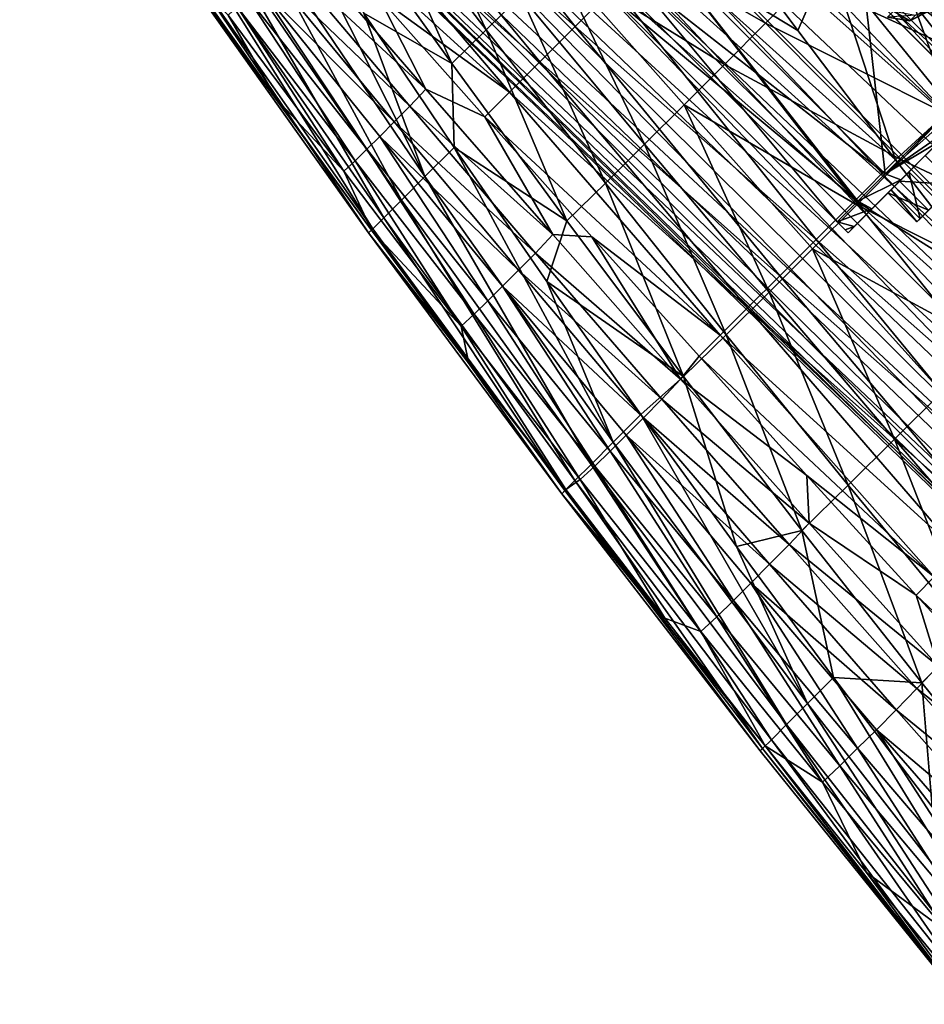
# Model space of a CAD drawing. Header units: metres. Extents: x -42 to 201, y -88 to 88.
# Tile 7 of 256: x 48 to 70, y -82 to -58. Entities that reach past the tile are written whole.
import ezdxf

# ---------------------------------------------------------------- set-up
doc = ezdxf.new("R2010")
doc.units = ezdxf.units.M
doc.layers.add('solid_500770_01', color=7, linetype='CONTINUOUS')
doc.layers.add('solid_500770_02', color=7, linetype='CONTINUOUS')

msp = doc.modelspace()

# ---------------------------------------------------------------- linework, layer by layer
at = {"layer": 'solid_500770_01'}
for points in [[(69.633049, -62.004036, -5.582115), (79.565849, -52.071239, -7.056678), (80.504128, -51.132957, -5.581933)], [(69.633186, -62.003899, 5.582382), (75.068542, -56.568542, 4.999864), (80.50386, -51.133224, 5.582455)], [(70.571472, -61.065617, 7.056966), (69.633186, -62.003899, 5.582382), (80.50386, -51.133224, 5.582455)]]:
    msp.add_3dface(points, dxfattribs=at)
at = {"layer": 'solid_500770_02'}
for points in [[(90.626221, -59.161427, 8.25448), (63.88448, -32.387856, 9.189993), (65.027374, -31.244963, 7.220528)], [(91.200844, -58.586796, -7.250942), (65.027374, -31.244963, -7.220529), (63.88448, -32.387856, -9.189993)], [(91.200821, -58.586823, 7.250995), (90.626221, -59.161427, 8.25448), (65.027374, -31.244963, 7.220528)], [(91.698105, -58.089539, 6.168066), (91.200821, -58.586823, 7.250995), (65.027374, -31.244963, 7.220528)], [(91.200844, -58.586796, -7.250942), (91.698128, -58.08952, -6.168015), (65.027374, -31.244963, -7.220529)], [(89.271019, -60.516621, 9.980132), (62.491863, -33.780476, 10.80629), (63.88448, -32.387856, 9.189993)], [(89.980637, -59.807011, -9.167478), (63.88448, -32.387856, -9.189993), (62.491863, -33.780476, -10.80629)], [(89.980591, -59.807049, 9.167527), (89.271019, -60.516621, 9.980132), (63.88448, -32.387856, 9.189993)], [(90.626221, -59.161427, 8.25448), (89.980591, -59.807049, 9.167527), (63.88448, -32.387856, 9.189993)], [(90.626251, -59.161392, -8.254428), (91.200844, -58.586796, -7.250942), (63.88448, -32.387856, -9.189993)], [(89.980637, -59.807011, -9.167478), (90.626251, -59.161392, -8.254428), (63.88448, -32.387856, -9.189993)], [(87.691742, -62.095905, 11.269603), (60.903034, -35.369305, 12.007307), (62.491863, -33.780476, 10.80629)], [(88.505325, -61.282322, -10.683352), (62.491863, -33.780476, -10.80629), (60.903034, -35.369305, -12.007306)], [(88.505272, -61.282372, 10.683393), (87.691742, -62.095905, 11.269603), (62.491863, -33.780476, 10.80629)], [(89.271019, -60.516621, 9.980132), (88.505272, -61.282372, 10.683393), (62.491863, -33.780476, 10.80629)], [(89.271065, -60.516579, -9.980086), (89.980637, -59.807011, -9.167478), (62.491863, -33.780476, -10.80629)], [(88.505325, -61.282322, -10.683352), (89.271065, -60.516579, -9.980086), (62.491863, -33.780476, -10.80629)], [(85.957397, -63.83025, 12.066536), (59.179054, -37.093285, 12.746891), (60.903034, -35.369305, 12.007307)], [(86.839394, -62.948254, -11.732314), (60.903034, -35.369305, -12.007306), (59.179054, -37.093285, -12.74689)], [(86.839333, -62.948311, 11.732341), (85.957397, -63.83025, 12.066536), (60.903034, -35.369305, 12.007307)], [(87.691742, -62.095905, 11.269603), (86.839333, -62.948311, 11.732341), (60.903034, -35.369305, 12.007307)], [(87.691795, -62.095848, -11.269568), (88.505325, -61.282322, -10.683352), (60.903034, -35.369305, -12.007306)], [(86.839394, -62.948254, -11.732314), (87.691795, -62.095848, -11.269568), (60.903034, -35.369305, -12.007306)], [(85.055588, -64.732056, 12.268527), (57.386169, -38.886169, 12.996618), (59.179054, -37.093285, 12.746891)], [(85.055649, -64.731995, -12.268517), (59.179054, -37.093285, -12.74689), (57.386169, -38.886169, -12.996618)], [(85.957397, -63.83025, 12.066536), (85.055588, -64.732056, 12.268527), (59.179054, -37.093285, 12.746891)], [(85.957458, -63.830189, -12.066518), (86.839394, -62.948254, -11.732314), (59.179054, -37.093285, -12.74689)], [(85.055649, -64.731995, -12.268517), (85.957458, -63.830189, -12.066518), (59.179054, -37.093285, -12.74689)], [(83.231995, -66.555649, 12.268517), (55.593285, -40.679054, 12.74689), (57.386169, -38.886169, 12.996618)], [(83.232056, -66.555588, -12.268527), (57.386169, -38.886169, -12.996618), (55.593285, -40.679054, -12.746891)], [(84.143791, -65.643852, 12.336101), (83.231995, -66.555649, 12.268517), (57.386169, -38.886169, 12.996618)], [(85.055588, -64.732056, 12.268527), (84.143791, -65.643852, 12.336101), (57.386169, -38.886169, 12.996618)], [(84.143852, -65.643791, -12.336101), (85.055649, -64.731995, -12.268517), (57.386169, -38.886169, -12.996618)], [(83.232056, -66.555588, -12.268527), (84.143852, -65.643791, -12.336101), (57.386169, -38.886169, -12.996618)], [(81.44825, -68.339394, 11.732314), (53.869305, -42.403034, 12.007306), (55.593285, -40.679054, 12.74689)], [(82.330246, -67.457397, -12.066536), (55.593285, -40.679054, -12.746891), (53.869305, -42.403034, -12.007307)], [(82.330185, -67.457458, 12.066518), (81.44825, -68.339394, 11.732314), (55.593285, -40.679054, 12.74689)], [(83.231995, -66.555649, 12.268517), (82.330185, -67.457458, 12.066518), (55.593285, -40.679054, 12.74689)], [(82.330246, -67.457397, -12.066536), (83.232056, -66.555588, -12.268527), (55.593285, -40.679054, -12.746891)], [(79.782318, -70.005325, 10.683352), (52.280476, -43.991863, 10.80629), (53.869305, -42.403034, 12.007306)], [(80.595901, -69.191742, -11.269603), (53.869305, -42.403034, -12.007307), (52.280476, -43.991863, -10.80629)], [(80.595848, -69.191795, 11.269568), (79.782318, -70.005325, 10.683352), (53.869305, -42.403034, 12.007306)], [(81.44825, -68.339394, 11.732314), (80.595848, -69.191795, 11.269568), (53.869305, -42.403034, 12.007306)], [(81.448311, -68.339333, -11.732341), (82.330246, -67.457397, -12.066536), (53.869305, -42.403034, -12.007307)], [(80.595901, -69.191742, -11.269603), (81.448311, -68.339333, -11.732341), (53.869305, -42.403034, -12.007307)], [(78.307007, -71.480637, 9.167478), (50.887856, -45.38448, 9.189993), (52.280476, -43.991863, 10.80629)], [(79.016624, -70.771019, -9.980132), (52.280476, -43.991863, -10.80629), (50.887856, -45.38448, -9.189993)], [(79.016579, -70.771065, 9.980086), (78.307007, -71.480637, 9.167478), (52.280476, -43.991863, 10.80629)], [(79.782318, -70.005325, 10.683352), (79.016579, -70.771065, 9.980086), (52.280476, -43.991863, 10.80629)], [(79.782372, -70.005272, -10.683393), (80.595901, -69.191742, -11.269603), (52.280476, -43.991863, -10.80629)], [(79.016624, -70.771019, -9.980132), (79.782372, -70.005272, -10.683393), (52.280476, -43.991863, -10.80629)], [(77.661423, -72.126221, -8.25448), (50.887856, -45.38448, -9.189993), (49.744961, -46.527374, -7.220528)], [(77.086792, -72.700844, 7.250942), (49.744965, -46.527374, 7.220529), (50.887856, -45.38448, 9.189993)], [(77.661392, -72.126251, 8.254428), (77.086792, -72.700844, 7.250942), (50.887856, -45.38448, 9.189993)], [(78.307007, -71.480637, 9.167478), (77.661392, -72.126251, 8.254428), (50.887856, -45.38448, 9.189993)], [(78.307053, -71.480591, -9.167527), (79.016624, -70.771019, -9.980132), (50.887856, -45.38448, -9.189993)], [(77.661423, -72.126221, -8.25448), (78.307053, -71.480591, -9.167527), (50.887856, -45.38448, -9.189993)], [(76.175011, -73.612633, 5.017511), (48.895718, -47.376621, 4.973585), (49.744965, -46.527374, 7.220529)], [(76.589539, -73.198105, -6.168066), (49.744961, -46.527374, -7.220528), (48.895718, -47.376621, -4.973584)], [(77.086823, -72.700821, -7.250995), (77.661423, -72.126221, -8.25448), (49.744961, -46.527374, -7.220528)], [(76.589539, -73.198105, -6.168066), (77.086823, -72.700821, -7.250995), (49.744961, -46.527374, -7.220528)], [(76.589516, -73.198128, 6.168015), (76.175011, -73.612633, 5.017511), (49.744965, -46.527374, 7.220529)], [(77.086792, -72.700844, 7.250942), (76.589516, -73.198128, 6.168015), (49.744965, -46.527374, 7.220529)], [(75.611496, -74.176147, 2.564799), (48.372753, -47.899582, 2.535511), (48.895718, -47.376621, 4.973585)], [(75.847816, -73.939827, -3.812076), (48.895718, -47.376621, -4.973584), (48.372753, -47.899582, -2.53551)], [(75.847809, -73.939835, 3.812037), (75.611496, -74.176147, 2.564799), (48.895718, -47.376621, 4.973585)], [(76.175011, -73.612633, 5.017511), (75.847809, -73.939835, 3.812037), (48.895718, -47.376621, 4.973585)], [(76.175026, -73.612617, -5.017558), (76.589539, -73.198105, -6.168066), (48.895718, -47.376621, -4.973584)], [(75.847816, -73.939827, -3.812076), (76.175026, -73.612617, -5.017558), (48.895718, -47.376621, -4.973584)], [(75.420883, -74.36676), (48.196171, -48.076164), (48.372753, -47.899582, 2.535511)], [(75.468666, -74.318977, -1.289478), (48.372753, -47.899582, -2.53551), (48.196171, -48.076164)], [(75.468666, -74.318977, 1.289462), (75.420883, -74.36676), (48.372753, -47.899582, 2.535511)], [(75.611496, -74.176147, 2.564799), (75.468666, -74.318977, 1.289462), (48.372753, -47.899582, 2.535511)], [(75.611496, -74.176147, -2.564827), (75.847816, -73.939827, -3.812076), (48.372753, -47.899582, -2.53551)], [(75.468666, -74.318977, -1.289478), (75.611496, -74.176147, -2.564827), (48.372753, -47.899582, -2.53551)], [(75.468666, -74.318977, -1.289478), (48.196171, -48.076164), (75.420883, -74.36676)], [(69.633049, -62.004036, -5.582115), (80.504128, -51.132957, -5.581933), (75.068542, -56.568542, -4.999864)], [(69.25589, -61.850475, 6.44031), (68.140427, -51.980869, 10.014174), (63.763355, -56.357941, 6.44031)], [(72.733238, -58.29163, -18.960527), (67.022369, -52.958385, -17.647392), (68.119408, -51.861919, -17.996647)], [(73.733841, -57.291836, -19.303932), (72.733238, -58.29163, -18.960527), (68.119408, -51.861919, -17.996647)], [(69.25589, -61.850475, 6.44031), (73.632957, -57.473404, 10.014174), (68.140427, -51.980869, 10.014174)], [(61.71249, -58.269039, 14.653859), (56.831684, -52.159641, 13.458113), (55.891476, -53.099735, 12.345732)], [(61.71249, -58.269039, 14.653859), (62.667915, -57.313423, 15.491697), (56.831684, -52.159641, 13.458113)], [(69.633049, -62.004036, -5.582115), (70.571342, -61.065739, -7.05681), (79.565849, -52.071239, -7.056678)], [(71.807014, -59.216331, -18.387894), (68.898567, -56.597843, -17.748362), (67.022369, -52.958385, -17.647392)], [(72.733238, -58.29163, -18.960527), (71.807014, -59.216331, -18.387894), (67.022369, -52.958385, -17.647392)], [(60.853642, -59.127697, 13.627561), (55.891476, -53.099735, 12.345732), (55.064514, -53.926357, 11.05709)], [(60.853642, -59.127697, 13.627561), (61.71249, -58.269039, 14.653859), (55.891476, -53.099735, 12.345732)], [(72.990196, -58.646885, 4.044848), (68.747559, -54.404247, 4.044848), (69.733711, -53.418091, 4.755386)], [(72.990196, -58.646885, 4.044848), (69.733711, -53.418091, 4.755386), (73.976357, -57.660728, 4.755386)], [(59.543644, -58.352657, -11.652758), (56.675674, -54.602966, -11.439625), (57.409294, -53.872383, -12.283537)], [(59.543644, -58.352657, -11.652758), (57.409294, -53.872383, -12.283537), (60.38792, -57.512383, -12.604522)], [(60.111244, -59.869514, 12.433297), (55.064514, -53.926357, 11.05709), (54.36747, -54.622761, 9.609255)], [(60.111244, -59.869514, 12.433297), (60.853642, -59.127697, 13.627561), (55.064514, -53.926357, 11.05709)], [(72.208199, -59.428883, 2.938648), (67.965561, -55.186241, 2.938648), (68.747559, -54.404247, 4.044848)], [(72.990196, -58.646885, -4.044848), (68.747559, -54.404247, -4.044848), (67.965561, -55.186241, -2.938648)], [(72.208199, -59.428883, 2.938648), (68.747559, -54.404247, 4.044848), (72.990196, -58.646885, 4.044848)], [(72.990196, -58.646885, -4.044848), (73.976357, -57.660728, -4.755386), (68.747559, -54.404247, -4.044848)], [(70.316452, -54.21537, 17.187855), (69.112701, -55.414375, 17.122084), (72.199989, -58.961788, 17.583858)], [(58.057945, -61.922825, -8.436568), (53.627007, -55.363865, -8.258991), (54.385307, -54.605549, -9.643495)], [(60.111244, -59.869514, 12.433297), (54.36747, -54.622761, 9.609255), (56.94585, -57.561176, 10.380319)], [(58.057945, -61.922825, -8.436568), (54.385307, -54.605549, -9.643495), (56.570461, -57.939499, -9.647346)], [(58.706932, -59.168686, -10.673631), (55.95483, -55.309811, -10.5651), (56.675674, -54.602966, -11.439625)], [(58.706932, -59.168686, -10.673631), (56.675674, -54.602966, -11.439625), (59.543644, -58.352657, -11.652758)], [(62.132656, -55.767666, -14.397552), (63.030853, -54.865692, -15.236361), (66.339439, -58.187634, -15.847748)], [(67.338326, -57.162506, -16.765562), (66.339439, -58.187634, -15.847748), (63.030853, -54.865692, -15.236361)], [(58.706932, -59.168686, -10.673631), (56.570461, -57.939499, -9.647346), (55.95483, -55.309811, -10.5651)], [(67.129288, -58.367405, 16.93532), (64.780769, -55.200596, 16.511368), (63.700073, -56.280689, 16.120762)], [(67.899384, -56.601448, 17.023376), (64.780769, -55.200596, 16.511368), (67.129288, -58.367405, 16.93532)], [(71.706215, -59.930874, 1.545477), (67.46357, -55.688232, 1.545477), (67.965561, -55.186241, 2.938648)], [(72.208199, -59.428883, -2.938648), (67.965561, -55.186241, -2.938648), (67.46357, -55.688232, -1.545477)], [(71.706215, -59.930874, 1.545477), (67.965561, -55.186241, 2.938648), (72.208199, -59.428883, 2.938648)], [(72.208199, -59.428883, -2.938648), (72.990196, -58.646885, -4.044848), (67.965561, -55.186241, -2.938648)], [(57.484432, -62.496914, -7.069358), (53.016068, -55.975147, -6.748721), (53.627007, -55.363865, -8.258991)], [(58.057945, -61.922825, -8.436568), (57.484432, -62.496914, -7.069358), (53.627007, -55.363865, -8.258991)], [(69.112701, -55.414375, 17.122084), (67.899384, -56.601448, 17.023376), (70.870018, -60.262913, 17.489145)], [(72.199989, -58.961788, 17.583858), (69.112701, -55.414375, 17.122084), (70.870018, -60.262913, 17.489145)], [(61.251606, -56.650288, -13.521821), (62.132656, -55.767666, -14.397552), (65.342537, -59.189285, -14.902302)], [(65.342537, -59.189285, -14.902302), (62.132656, -55.767666, -14.397552), (66.339439, -58.187634, -15.847748)], [(71.533012, -60.104076), (67.290367, -55.861435), (67.46357, -55.688232, 1.545477)], [(71.706215, -59.930874, -1.545477), (67.46357, -55.688232, -1.545477), (67.290367, -55.861435)], [(71.706215, -59.930874, 1.545477), (71.533012, -60.104076), (67.46357, -55.688232, 1.545477)], [(71.706215, -59.930874, -1.545477), (72.208199, -59.428883, -2.938648), (67.46357, -55.688232, -1.545477)], [(57.059746, -62.921791, -5.597148), (52.558594, -56.432735, -5.140441), (53.016068, -55.975147, -6.748721)], [(57.484432, -62.496914, -7.069358), (57.059746, -62.921791, -5.597148), (53.016068, -55.975147, -6.748721)], [(71.533012, -60.104076), (71.706215, -59.930874, -1.545477), (67.290367, -55.861435)], [(54.658054, -56.620617, 7.51231), (58.080074, -59.79557, 9.45344), (55.018578, -56.24609, 8.74267)], [(55.018578, -56.24609, 8.74267), (58.080074, -59.79557, 9.45344), (56.94585, -57.561176, 10.380319)], [(68.52359, -62.501266, 17.026159), (63.700073, -56.280689, 16.120762), (62.667915, -57.313423, 15.491697)], [(69.509529, -61.513805, 17.332182), (67.129288, -58.367405, 16.93532), (63.700073, -56.280689, 16.120762)], [(68.52359, -62.501266, 17.026159), (69.509529, -61.513805, 17.332182), (63.700073, -56.280689, 16.120762)], [(56.791447, -63.189903, -4.053092), (52.260262, -56.730953, -3.459041), (52.558594, -56.432735, -5.140441)], [(57.059746, -62.921791, -5.597148), (56.791447, -63.189903, -4.053092), (52.558594, -56.432735, -5.140441)], [(69.25589, -61.850475, 6.44031), (63.763355, -56.357941, 6.44031), (63.095066, -57.026226, 5.075)], [(63.095081, -57.026215, -5.075037), (63.763355, -56.357941, -6.44031), (68.587616, -62.518749, -5.075036)], [(63.763355, -56.357941, -6.44031), (73.632957, -57.473404, -10.014174), (69.25589, -61.850475, -6.44031)], [(63.763355, -56.357941, -6.44031), (69.25589, -61.850475, -6.44031), (68.587616, -62.518749, -5.075036)], [(56.687141, -63.293633, -2.47007), (52.126797, -56.864079, -1.729247), (52.260262, -56.730953, -3.459041)], [(56.791447, -63.189903, -4.053092), (56.687141, -63.293633, -2.47007), (52.260262, -56.730953, -3.459041)], [(54.318272, -56.963436, 6.266858), (57.687317, -60.209011, 8.039408), (54.658054, -56.620617, 7.51231)], [(54.658054, -56.620617, 7.51231), (57.687317, -60.209011, 8.039408), (58.080074, -59.79557, 9.45344)], [(61.251606, -56.650288, -13.521821), (63.396374, -61.135422, -12.902334), (60.38792, -57.512383, -12.604522)], [(64.361969, -60.171982, -13.922447), (63.396374, -61.135422, -12.902334), (61.251606, -56.650288, -13.521821)], [(64.361969, -60.171982, -13.922447), (61.251606, -56.650288, -13.521821), (65.342537, -59.189285, -14.902302)], [(67.899384, -56.601448, 17.023376), (67.129288, -58.367405, 16.93532), (69.509529, -61.513805, 17.332182)], [(67.338326, -57.162506, -16.765562), (68.898567, -56.597843, -17.748362), (71.807014, -59.216331, -18.387894)], [(70.870018, -60.262913, 17.489145), (67.899384, -56.601448, 17.023376), (69.509529, -61.513805, 17.332182)], [(68.932426, -62.704655, 3.865934), (73.976357, -57.660728, 4.755386), (75.068542, -56.568542, 4.999864)], [(69.633186, -62.003899, 5.582382), (68.932426, -62.704655, 3.865934), (75.068542, -56.568542, 4.999864)], [(69.633049, -62.004036, -5.582115), (75.068542, -56.568542, -4.999864), (73.976357, -57.660728, -4.755386)], [(52.126797, -56.864079, -1.729247), (54.458813, -60.052864, -0.453316), (52.164581, -56.825649, 0.021249)], [(52.126797, -56.864079, -1.729247), (56.757915, -63.221771, -0.896092), (54.458813, -60.052864, -0.453316)], [(56.687141, -63.293633, -2.47007), (56.757915, -63.221771, -0.896092), (52.126797, -56.864079, -1.729247)], [(53.269909, -57.994705, 1.134244), (52.164581, -56.825649, 0.021249), (54.458813, -60.052864, -0.453316)], [(54.009212, -57.273632, 5.003653), (57.309536, -60.590794, 6.612441), (54.318272, -56.963436, 6.266858)], [(54.318272, -56.963436, 6.266858), (57.309536, -60.590794, 6.612441), (57.687317, -60.209011, 8.039408)], [(63.095081, -57.026215, -5.075037), (68.08567, -63.020699, -3.573864), (62.593132, -57.52816, -3.573864)], [(68.587601, -62.518761, 5.075001), (63.095066, -57.026226, 5.075), (62.593132, -57.52816, 3.573864)], [(68.587601, -62.518761, 5.075001), (69.25589, -61.850475, 6.44031), (63.095066, -57.026226, 5.075)], [(63.095081, -57.026215, -5.075037), (68.587616, -62.518749, -5.075036), (68.08567, -63.020699, -3.573864)], [(54.009212, -57.273632, 5.003653), (53.734276, -57.547447, 3.72595), (56.642887, -61.257465, 3.711718)], [(54.009212, -57.273632, 5.003653), (56.642887, -61.257465, 3.711718), (56.960098, -60.94183, 5.16839)], [(54.009212, -57.273632, 5.003653), (56.960098, -60.94183, 5.16839), (57.309536, -60.590794, 6.612441)], [(70.740234, -60.392693, -17.429506), (66.339439, -58.187634, -15.847748), (67.338326, -57.162506, -16.765562)], [(70.740234, -60.392693, -17.429506), (67.338326, -57.162506, -16.765562), (71.807014, -59.216331, -18.387894)], [(62.449177, -62.077576, -11.850085), (59.543644, -58.352657, -11.652758), (60.38792, -57.512383, -12.604522)], [(62.449177, -62.077576, -11.850085), (60.38792, -57.512383, -12.604522), (63.396374, -61.135422, -12.902334)], [(67.57209, -63.453571, 16.472641), (62.667915, -57.313423, 15.491697), (61.71249, -58.269039, 14.653859)], [(67.57209, -63.453571, 16.472641), (68.52359, -62.501266, 17.026159), (62.667915, -57.313423, 15.491697)], [(72.734467, -58.76701, -9.119252), (69.25589, -61.850475, -6.44031), (73.632957, -57.473404, -10.014174)], [(70.548973, -60.952389, 7.33485), (73.632957, -57.473404, 10.014174), (69.25589, -61.850475, 6.44031)], [(53.734276, -57.547447, 3.72595), (53.491158, -57.787682, 2.434905), (56.355042, -61.541531, 2.241903)], [(56.642887, -61.257465, 3.711718), (53.734276, -57.547447, 3.72595), (56.355042, -61.541531, 2.241903)], [(58.080074, -59.79557, 9.45344), (59.51421, -60.465466, 11.100664), (56.94585, -57.561176, 10.380319)], [(60.111244, -59.869514, 12.433297), (56.94585, -57.561176, 10.380319), (59.51421, -60.465466, 11.100664)], [(68.08567, -63.020699, 3.573864), (68.587601, -62.518761, 5.075001), (62.593132, -57.52816, 3.573864)], [(68.08567, -63.020699, -3.573864), (68.08567, -63.020699, 3.573864), (62.593132, -57.52816, 3.573864)], [(68.08567, -63.020699, -3.573864), (62.593132, -57.52816, 3.573864), (62.593132, -57.52816, -3.573864)], [(68.932426, -62.704655, 3.865934), (72.990196, -58.646885, 4.044848), (73.976357, -57.660728, 4.755386)], [(69.633049, -62.004036, -5.582115), (73.976357, -57.660728, -4.755386), (72.990196, -58.646885, -4.044848)], [(53.491158, -57.787682, 2.434905), (53.269909, -57.994705, 1.134244), (56.082882, -61.792686, 0.763118)], [(56.082882, -61.792686, 0.763118), (53.269909, -57.994705, 1.134244), (54.458813, -60.052864, -0.453316)], [(56.355042, -61.541531, 2.241903), (53.491158, -57.787682, 2.434905), (56.082882, -61.792686, 0.763118)], [(58.770031, -61.211506, -9.650661), (58.057945, -61.922825, -8.436568), (56.570461, -57.939499, -9.647346)], [(58.706932, -59.168686, -10.673631), (58.770031, -61.211506, -9.650661), (56.570461, -57.939499, -9.647346)], [(69.461143, -57.897232, -1.440108), (69.858505, -58.129944), (69.314728, -58.043644)], [(69.995651, -57.992798, 1.348972), (69.314728, -58.043644), (69.858505, -58.129944)], [(69.995651, -57.992798, -1.348972), (69.858505, -58.129944), (69.461143, -57.897232, -1.440108)], [(70.394424, -57.834408, 0.740609), (69.995651, -57.992798, 1.348972), (69.858505, -58.129944)], [(70.394424, -57.834408, 0.740609), (69.858505, -58.129944), (70.348602, -57.880226)], [(69.995651, -57.992798, -1.348972), (70.348602, -57.880226), (69.858505, -58.129944)], [(65.342537, -59.189285, -14.902302), (66.339439, -58.187634, -15.847748), (69.650993, -61.510788, -16.412571)], [(70.740234, -60.392693, -17.429506), (69.650993, -61.510788, -16.412571), (66.339439, -58.187634, -15.847748)], [(61.506226, -62.994732, -10.772291), (58.706932, -59.168686, -10.673631), (59.543644, -58.352657, -11.652758)], [(61.506226, -62.994732, -10.772291), (59.543644, -58.352657, -11.652758), (62.449177, -62.077576, -11.850085)], [(66.692154, -64.333778, 15.709934), (61.71249, -58.269039, 14.653859), (60.853642, -59.127697, 13.627561)], [(66.692154, -64.333778, 15.709934), (67.57209, -63.453571, 16.472641), (61.71249, -58.269039, 14.653859)], [(68.932327, -62.704754, -3.86562), (72.990196, -58.646885, -4.044848), (72.208199, -59.428883, -2.938648)], [(68.932327, -62.704754, -3.86562), (69.633049, -62.004036, -5.582115), (72.990196, -58.646885, -4.044848)], [(68.932426, -62.704655, 3.865934), (72.208199, -59.428883, 2.938648), (72.990196, -58.646885, 4.044848)], [(70.549454, -60.952015, -7.335198), (69.25589, -61.850475, -6.44031), (72.734467, -58.76701, -9.119252)], [(61.506226, -62.994732, -10.772291), (58.770031, -61.211506, -9.650661), (58.706932, -59.168686, -10.673631)], [(65.907097, -65.118568, 14.761887), (60.853642, -59.127697, 13.627561), (60.111244, -59.869514, 12.433297)], [(65.907097, -65.118568, 14.761887), (66.692154, -64.333778, 15.709934), (60.853642, -59.127697, 13.627561)], [(64.361969, -60.171982, -13.922447), (65.342537, -59.189285, -14.902302), (68.562897, -62.604969, -15.368711)], [(68.562897, -62.604969, -15.368711), (65.342537, -59.189285, -14.902302), (69.650993, -61.510788, -16.412571)], [(68.498497, -63.138584, -1.979198), (72.208199, -59.428883, -2.938648), (71.706215, -59.930874, -1.545477)], [(68.498497, -63.138584, -1.979198), (68.932327, -62.704754, -3.86562), (72.208199, -59.428883, -2.938648)], [(68.498535, -63.13855, 1.979416), (71.706215, -59.930874, 1.545477), (72.208199, -59.428883, 2.938648)], [(68.932426, -62.704655, 3.865934), (68.498535, -63.13855, 1.979416), (72.208199, -59.428883, 2.938648)], [(57.687317, -60.209011, 8.039408), (61.167751, -63.333229, 10.113443), (58.080074, -59.79557, 9.45344)], [(58.080074, -59.79557, 9.45344), (61.167751, -63.333229, 10.113443), (59.51421, -60.465466, 11.100664)], [(65.240273, -65.784584, 13.652601), (60.111244, -59.869514, 12.433297), (59.51421, -60.465466, 11.100664)], [(65.240273, -65.784584, 13.652601), (65.907097, -65.118568, 14.761887), (60.111244, -59.869514, 12.433297)], [(56.082882, -61.792686, 0.763118), (54.458813, -60.052864, -0.453316), (56.757915, -63.221771, -0.896092)], [(68.351028, -63.286057, -0.007594), (71.706215, -59.930874, -1.545477), (71.533012, -60.104076)], [(68.351028, -63.286057, -0.007594), (68.498497, -63.138584, -1.979198), (71.706215, -59.930874, -1.545477)], [(68.351028, -63.286057, 0.007594), (71.533012, -60.104076), (71.706215, -59.930874, 1.545477)], [(68.498535, -63.13855, 1.979416), (68.351028, -63.286057, 0.007594), (71.706215, -59.930874, 1.545477)], [(68.351028, -63.286057, 0.007594), (68.351028, -63.286057, -0.007594), (71.533012, -60.104076)], [(57.309536, -60.590794, 6.612441), (60.743237, -63.783539, 8.529469), (57.687317, -60.209011, 8.039408)], [(57.687317, -60.209011, 8.039408), (60.743237, -63.783539, 8.529469), (61.167751, -63.333229, 10.113443)], [(64.361969, -60.171982, -13.922447), (66.430382, -64.73745, -13.177293), (63.396374, -61.135422, -12.902334)], [(67.490486, -63.680286, -14.29254), (66.430382, -64.73745, -13.177293), (64.361969, -60.171982, -13.922447)], [(67.490486, -63.680286, -14.29254), (64.361969, -60.171982, -13.922447), (68.562897, -62.604969, -15.368711)], [(70.870018, -60.262913, 17.489145), (69.509529, -61.513805, 17.332182), (71.920753, -64.63855, 17.701914)], [(74.135735, -63.628548, -18.037432), (69.650993, -61.510788, -16.412571), (70.740234, -60.392693, -17.429506)], [(56.960098, -60.94183, 5.16839), (60.330044, -64.201775, 6.93372), (57.309536, -60.590794, 6.612441)], [(57.309536, -60.590794, 6.612441), (60.330044, -64.201775, 6.93372), (60.743237, -63.783539, 8.529469)], [(61.167751, -63.333229, 10.113443), (62.116749, -63.38578, 11.782887), (59.51421, -60.465466, 11.100664)], [(65.240273, -65.784584, 13.652601), (59.51421, -60.465466, 11.100664), (62.116749, -63.38578, 11.782887)], [(56.960098, -60.94183, 5.16839), (56.642887, -61.257465, 3.711718), (59.586475, -64.945374, 3.698138)], [(56.960098, -60.94183, 5.16839), (59.586475, -64.945374, 3.698138), (59.943146, -64.590828, 5.321208)], [(56.960098, -60.94183, 5.16839), (59.943146, -64.590828, 5.321208), (60.330044, -64.201775, 6.93372)], [(70.549454, -60.952015, -7.335198), (70.571342, -61.065739, -7.05681), (69.25589, -61.850475, -6.44031)], [(70.548973, -60.952389, 7.33485), (69.25589, -61.850475, 6.44031), (70.571472, -61.065617, 7.056966)], [(69.25589, -61.850475, 6.44031), (69.633186, -62.003899, 5.582382), (70.571472, -61.065617, 7.056966)], [(69.25589, -61.850475, -6.44031), (70.571342, -61.065739, -7.05681), (69.633049, -62.004036, -5.582115)], [(70.589073, -61.048016, -5.12749), (70.535904, -62.515396, -3.392982), (69.828796, -61.808292, -3.392982)], [(70.589073, -61.048016, -5.12749), (69.828796, -61.808292, -3.392982), (70.231155, -61.405933, 4.429576)], [(56.642887, -61.257465, 3.711718), (56.355042, -61.541531, 2.241903), (59.257084, -65.270012, 2.061958)], [(59.586475, -64.945374, 3.698138), (56.642887, -61.257465, 3.711718), (59.257084, -65.270012, 2.061958)], [(62.638569, -68.386307, -8.588396), (58.057945, -61.922825, -8.436568), (58.770031, -61.211506, -9.650661)], [(62.638569, -68.386307, -8.588396), (58.770031, -61.211506, -9.650661), (61.020481, -64.476379, -9.653543)], [(61.506226, -62.994732, -10.772291), (61.020481, -64.476379, -9.653543), (58.770031, -61.211506, -9.650661)], [(65.387886, -65.773491, -12.031891), (62.449177, -62.077576, -11.850085), (63.396374, -61.135422, -12.902334)], [(65.387886, -65.773491, -12.031891), (63.396374, -61.135422, -12.902334), (66.430382, -64.73745, -13.177293)], [(56.355042, -61.541531, 2.241903), (56.082882, -61.792686, 0.763118), (58.939461, -65.561394, 0.417194)], [(59.257084, -65.270012, 2.061958), (56.355042, -61.541531, 2.241903), (58.939461, -65.561394, 0.417194)], [(71.920753, -64.63855, 17.701914), (69.509529, -61.513805, 17.332182), (68.52359, -62.501266, 17.026159)], [(68.562897, -62.604969, -15.368711), (69.650993, -61.510788, -16.412571), (72.960999, -64.830956, -16.930988)], [(69.604805, -62.03228, 2.591644), (70.938263, -62.113037, 4.429576), (70.231155, -61.405933, 4.429576)], [(69.828796, -61.808292, -3.392982), (69.604805, -62.03228, 2.591644), (70.231155, -61.405933, 4.429576)], [(74.135735, -63.628548, -18.037432), (72.960999, -64.830956, -16.930988), (69.650993, -61.510788, -16.412571)], [(58.939461, -65.561394, 0.417194), (56.082882, -61.792686, 0.763118), (56.757915, -63.221771, -0.896092)], [(69.828796, -61.808292, -3.392982), (70.104195, -62.947105, -1.446034), (69.397087, -62.239998, -1.446034)], [(69.828796, -61.808292, -3.392982), (69.397087, -62.239998, -1.446034), (69.604805, -62.03228, 2.591644)], [(69.828796, -61.808292, -3.392982), (70.535904, -62.515396, -3.392982), (70.104195, -62.947105, -1.446034)], [(62.098938, -68.92675, -7.349237), (57.484432, -62.496914, -7.069358), (58.057945, -61.922825, -8.436568)], [(62.638569, -68.386307, -8.588396), (62.098938, -68.92675, -7.349237), (58.057945, -61.922825, -8.436568)], [(68.587601, -62.518761, 5.075001), (69.633186, -62.003899, 5.582382), (69.25589, -61.850475, 6.44031)], [(68.587601, -62.518761, 5.075001), (68.932426, -62.704655, 3.865934), (69.633186, -62.003899, 5.582382)], [(69.25589, -61.850475, -6.44031), (69.633049, -62.004036, -5.582115), (68.587616, -62.518749, -5.075036)], [(68.587616, -62.518749, -5.075036), (69.633049, -62.004036, -5.582115), (68.932327, -62.704754, -3.86562)], [(69.320854, -62.316227, 0.591365), (70.311913, -62.739388, 2.591644), (69.604805, -62.03228, 2.591644)], [(69.397087, -62.239998, -1.446034), (69.320854, -62.316227, 0.591365), (69.604805, -62.03228, 2.591644)], [(69.604805, -62.03228, 2.591644), (70.311913, -62.739388, 2.591644), (70.938263, -62.113037, 4.429576)], [(64.348701, -66.784439, -10.861423), (61.506226, -62.994732, -10.772291), (62.449177, -62.077576, -11.850085)], [(64.348701, -66.784439, -10.861423), (62.449177, -62.077576, -11.850085), (65.387886, -65.773491, -12.031891)], [(69.397087, -62.239998, -1.446034), (70.027962, -63.023335, 0.591365), (69.320854, -62.316227, 0.591365)], [(69.397087, -62.239998, -1.446034), (70.104195, -62.947105, -1.446034), (70.027962, -63.023335, 0.591365)], [(61.704113, -69.321838, -6.000492), (57.059746, -62.921791, -5.597148), (57.484432, -62.496914, -7.069358)], [(62.098938, -68.92675, -7.349237), (61.704113, -69.321838, -6.000492), (57.484432, -62.496914, -7.069358)], [(73.459877, -68.656708, 17.807564), (68.52359, -62.501266, 17.026159), (67.57209, -63.453571, 16.472641)], [(68.587616, -62.518749, -5.075036), (68.932327, -62.704754, -3.86562), (68.08567, -63.020699, -3.573864)], [(68.08567, -63.020699, 3.573864), (68.932426, -62.704655, 3.865934), (68.587601, -62.518761, 5.075001)], [(74.365463, -67.744865, 18.044903), (71.920753, -64.63855, 17.701914), (68.52359, -62.501266, 17.026159)], [(73.459877, -68.656708, 17.807564), (74.365463, -67.744865, 18.044903), (68.52359, -62.501266, 17.026159)], [(69.320854, -62.316227, 0.591365), (70.027962, -63.023335, 0.591365), (70.311913, -62.739388, 2.591644)], [(70.311913, -62.739388, 2.591644), (70.104195, -62.947105, -1.446034), (70.535904, -62.515396, -3.392982)], [(67.490486, -63.680286, -14.29254), (68.562897, -62.604969, -15.368711), (71.789337, -66.010696, -15.797059)], [(68.08567, -63.020699, 3.573864), (68.498535, -63.13855, 1.979416), (68.932426, -62.704655, 3.865934)], [(68.08567, -63.020699, -3.573864), (68.932327, -62.704754, -3.86562), (68.498497, -63.138584, -1.979198)], [(71.789337, -66.010696, -15.797059), (68.562897, -62.604969, -15.368711), (72.960999, -64.830956, -16.930988)], [(70.311913, -62.739388, 2.591644), (70.027962, -63.023335, 0.591365), (70.104195, -62.947105, -1.446034)], [(61.462971, -69.562714, -4.58115), (56.791447, -63.189903, -4.053092), (57.059746, -62.921791, -5.597148)], [(61.704113, -69.321838, -6.000492), (61.462971, -69.562714, -4.58115), (57.059746, -62.921791, -5.597148)], [(64.348701, -66.784439, -10.861423), (61.020481, -64.476379, -9.653543), (61.506226, -62.994732, -10.772291)], [(68.283165, -63.218193, -1.784783), (68.08567, -63.020699, -3.573864), (68.498497, -63.138584, -1.979198)], [(68.282997, -63.218025, 1.786965), (68.498535, -63.13855, 1.979416), (68.08567, -63.020699, 3.573864)], [(68.283165, -63.218193, -1.784783), (68.08567, -63.020699, 3.573864), (68.08567, -63.020699, -3.573864)], [(68.282997, -63.218025, 1.786965), (68.08567, -63.020699, 3.573864), (68.283165, -63.218193, -1.784783)], [(61.38446, -69.640419, -3.129811), (56.687141, -63.293633, -2.47007), (56.791447, -63.189903, -4.053092)], [(56.687141, -63.293633, -2.47007), (59.111099, -66.400436, -1.316613), (56.757915, -63.221771, -0.896092)], [(58.939461, -65.561394, 0.417194), (56.757915, -63.221771, -0.896092), (59.111099, -66.400436, -1.316613)], [(61.462971, -69.562714, -4.58115), (61.38446, -69.640419, -3.129811), (56.791447, -63.189903, -4.053092)], [(68.282997, -63.218025, 1.786965), (68.351028, -63.286057, 0.007594), (68.498535, -63.13855, 1.979416)], [(68.282997, -63.218025, 1.786965), (68.351028, -63.286057, -0.007594), (68.351028, -63.286057, 0.007594)], [(68.282997, -63.218025, 1.786965), (68.283165, -63.218193, -1.784783), (68.351028, -63.286057, -0.007594)], [(68.283165, -63.218193, -1.784783), (68.498497, -63.138584, -1.979198), (68.351028, -63.286057, -0.007594)], [(56.687141, -63.293633, -2.47007), (61.482815, -69.540543, -1.708125), (59.111099, -66.400436, -1.316613)], [(61.38446, -69.640419, -3.129811), (61.482815, -69.540543, -1.708125), (56.687141, -63.293633, -2.47007)], [(60.743237, -63.783539, 8.529469), (64.277542, -66.855614, 10.722908), (61.167751, -63.333229, 10.113443)], [(61.167751, -63.333229, 10.113443), (64.277542, -66.855614, 10.722908), (62.116749, -63.38578, 11.782887)], [(64.277542, -66.855614, 10.722908), (64.728806, -66.294525, 12.420071), (62.116749, -63.38578, 11.782887)], [(65.240273, -65.784584, 13.652601), (62.116749, -63.38578, 11.782887), (64.728806, -66.294525, 12.420071)], [(72.579918, -69.537704, 17.320223), (67.57209, -63.453571, 16.472641), (66.692154, -64.333778, 15.709934)], [(72.579918, -69.537704, 17.320223), (73.459877, -68.656708, 17.807564), (67.57209, -63.453571, 16.472641)], [(67.490486, -63.680286, -14.29254), (69.485596, -68.314384, -13.429733), (66.430382, -64.73745, -13.177293)], [(70.632835, -67.171249, -14.632442), (69.485596, -68.314384, -13.429733), (67.490486, -63.680286, -14.29254)], [(70.632835, -67.171249, -14.632442), (67.490486, -63.680286, -14.29254), (71.789337, -66.010696, -15.797059)], [(60.330044, -64.201775, 6.93372), (63.821289, -67.340103, 8.982505), (60.743237, -63.783539, 8.529469)], [(60.743237, -63.783539, 8.529469), (63.821289, -67.340103, 8.982505), (64.277542, -66.855614, 10.722908)], [(59.943146, -64.590828, 5.321208), (63.375385, -67.792465, 7.230751), (60.330044, -64.201775, 6.93372)], [(60.330044, -64.201775, 6.93372), (63.375385, -67.792465, 7.230751), (63.821289, -67.340103, 8.982505)], [(71.768066, -70.349892, 16.625044), (66.692154, -64.333778, 15.709934), (65.907097, -65.118568, 14.761887)], [(71.768066, -70.349892, 16.625044), (72.579918, -69.537704, 17.320223), (66.692154, -64.333778, 15.709934)], [(59.943146, -64.590828, 5.321208), (59.586475, -64.945374, 3.698138), (62.560658, -68.607231, 3.685371)], [(59.943146, -64.590828, 5.321208), (62.560658, -68.607231, 3.685371), (62.953991, -68.216805, 5.462246)], [(59.943146, -64.590828, 5.321208), (62.953991, -68.216805, 5.462246), (63.375385, -67.792465, 7.230751)], [(63.308876, -67.714478, -9.656168), (62.638569, -68.386307, -8.588396), (61.020481, -64.476379, -9.653543)], [(64.348701, -66.784439, -10.861423), (63.308876, -67.714478, -9.656168), (61.020481, -64.476379, -9.653543)], [(59.586475, -64.945374, 3.698138), (59.257084, -65.270012, 2.061958), (62.192799, -68.969002, 1.895226)], [(62.560658, -68.607231, 3.685371), (59.586475, -64.945374, 3.698138), (62.192799, -68.969002, 1.895226)], [(68.355377, -69.436104, -12.198431), (65.387886, -65.773491, -12.031891), (66.430382, -64.73745, -13.177293)], [(68.355377, -69.436104, -12.198431), (66.430382, -64.73745, -13.177293), (69.485596, -68.314384, -13.429733)], [(71.049393, -71.068222, 15.747642), (65.907097, -65.118568, 14.761887), (65.240273, -65.784584, 13.652601)], [(71.049393, -71.068222, 15.747642), (71.768066, -70.349892, 16.625044), (65.907097, -65.118568, 14.761887)], [(59.257084, -65.270012, 2.061958), (58.939461, -65.561394, 0.417194), (61.835541, -69.297409, 0.096545)], [(62.192799, -68.969002, 1.895226), (59.257084, -65.270012, 2.061958), (61.835541, -69.297409, 0.096545)], [(58.939461, -65.561394, 0.417194), (59.111099, -66.400436, -1.316613), (61.482815, -69.540543, -1.708125)], [(61.835541, -69.297409, 0.096545), (58.939461, -65.561394, 0.417194), (61.482815, -69.540543, -1.708125)], [(67.230431, -70.534203, -10.941396), (64.348701, -66.784439, -10.861423), (65.387886, -65.773491, -12.031891)], [(70.44902, -71.667557, 14.713962), (65.240273, -65.784584, 13.652601), (64.728806, -66.294525, 12.420071)], [(70.44902, -71.667557, 14.713962), (71.049393, -71.068222, 15.747642), (65.240273, -65.784584, 13.652601)], [(67.230431, -70.534203, -10.941396), (65.387886, -65.773491, -12.031891), (68.355377, -69.436104, -12.198431)], [(64.277542, -66.855614, 10.722908), (67.351379, -69.193169, 13.012648), (64.728806, -66.294525, 12.420071)], [(70.44902, -71.667557, 14.713962), (64.728806, -66.294525, 12.420071), (67.351379, -69.193169, 13.012648)], [(64.348701, -66.784439, -10.861423), (65.634567, -70.924744, -9.658709), (63.308876, -67.714478, -9.656168)], [(63.821289, -67.340103, 8.982505), (67.405388, -70.359261, 11.281955), (64.277542, -66.855614, 10.722908)], [(64.277542, -66.855614, 10.722908), (67.405388, -70.359261, 11.281955), (67.351379, -69.193169, 13.012648)], [(67.230431, -70.534203, -10.941396), (65.634567, -70.924744, -9.658709), (64.348701, -66.784439, -10.861423)], [(63.375385, -67.792465, 7.230751), (66.916939, -70.874557, 9.398511), (63.821289, -67.340103, 8.982505)], [(63.821289, -67.340103, 8.982505), (66.916939, -70.874557, 9.398511), (67.405388, -70.359261, 11.281955)], [(70.632835, -67.171249, -14.632442), (72.558174, -71.862587, -13.659937), (69.485596, -68.314384, -13.429733)], [(67.366516, -74.750092, -8.713824), (62.638569, -68.386307, -8.588396), (63.308876, -67.714478, -9.656168)], [(62.953991, -68.216805, 5.462246), (66.441086, -71.35891, 7.5036), (63.375385, -67.792465, 7.230751)], [(67.366516, -74.750092, -8.713824), (63.308876, -67.714478, -9.656168), (65.634567, -70.924744, -9.658709)], [(63.375385, -67.792465, 7.230751), (66.441086, -71.35891, 7.5036), (66.916939, -70.874557, 9.398511)], [(62.953991, -68.216805, 5.462246), (62.560658, -68.607231, 3.685371), (65.560974, -72.239075, 3.673575)], [(62.953991, -68.216805, 5.462246), (65.560974, -72.239075, 3.673575), (65.988197, -71.815903, 5.591649)], [(62.953991, -68.216805, 5.462246), (65.988197, -71.815903, 5.591649), (66.441086, -71.35891, 7.5036)], [(66.857277, -75.260368, -7.587556), (62.098938, -68.92675, -7.349237), (62.638569, -68.386307, -8.588396)], [(67.366516, -74.750092, -8.713824), (66.857277, -75.260368, -7.587556), (62.638569, -68.386307, -8.588396)], [(71.347733, -73.061584, -12.349933), (68.355377, -69.436104, -12.198431), (69.485596, -68.314384, -13.429733)], [(71.347733, -73.061584, -12.349933), (69.485596, -68.314384, -13.429733), (72.558174, -71.862587, -13.659937)], [(62.560658, -68.607231, 3.685371), (62.192799, -68.969002, 1.895226), (65.157684, -72.634293, 1.741862)], [(65.560974, -72.239075, 3.673575), (62.560658, -68.607231, 3.685371), (65.157684, -72.634293, 1.741862)], [(66.489487, -75.628502, -6.349971), (61.704113, -69.321838, -6.000492), (62.098938, -68.92675, -7.349237)], [(62.192799, -68.969002, 1.895226), (61.835541, -69.297409, 0.096545), (64.767059, -72.997246, -0.198673)], [(66.857277, -75.260368, -7.587556), (66.489487, -75.628502, -6.349971), (62.098938, -68.92675, -7.349237)], [(65.157684, -72.634293, 1.741862), (62.192799, -68.969002, 1.895226), (64.767059, -72.997246, -0.198673)], [(67.405388, -70.359261, 11.281955), (70.00753, -72.107086, 13.565509), (67.351379, -69.193169, 13.012648)], [(70.44902, -71.667557, 14.713962), (67.351379, -69.193169, 13.012648), (70.00753, -72.107086, 13.565509)], [(66.272675, -75.844971, -5.043036), (61.462971, -69.562714, -4.58115), (61.704113, -69.321838, -6.000492)], [(61.835541, -69.297409, 0.096545), (61.482815, -69.540543, -1.708125), (63.891796, -72.667244, -2.073689)], [(66.489487, -75.628502, -6.349971), (66.272675, -75.844971, -5.043036), (61.704113, -69.321838, -6.000492)], [(64.767059, -72.997246, -0.198673), (61.835541, -69.297409, 0.096545), (63.891796, -72.667244, -2.073689)], [(70.147827, -74.240837, -11.012589), (67.230431, -70.534203, -10.941396), (68.355377, -69.436104, -12.198431)], [(70.147827, -74.240837, -11.012589), (68.355377, -69.436104, -12.198431), (71.347733, -73.061584, -12.349933)], [(61.38446, -69.640419, -3.129811), (63.891796, -72.667244, -2.073689), (61.482815, -69.540543, -1.708125)], [(66.216476, -75.900131, -3.70822), (61.38446, -69.640419, -3.129811), (61.462971, -69.562714, -4.58115)], [(61.38446, -69.640419, -3.129811), (66.336456, -75.778198, -2.412901), (63.891796, -72.667244, -2.073689)], [(66.216476, -75.900131, -3.70822), (66.336456, -75.778198, -2.412901), (61.38446, -69.640419, -3.129811)], [(66.272675, -75.844971, -5.043036), (66.216476, -75.900131, -3.70822), (61.462971, -69.562714, -4.58115)], [(66.916939, -70.874557, 9.398511), (70.547585, -73.841095, 11.790713), (67.405388, -70.359261, 11.281955)], [(67.405388, -70.359261, 11.281955), (70.547585, -73.841095, 11.790713), (70.00753, -72.107086, 13.565509)], [(67.230431, -70.534203, -10.941396), (67.999901, -74.110435, -9.661192), (65.634567, -70.924744, -9.658709)], [(70.147827, -74.240837, -11.012589), (67.999901, -74.110435, -9.661192), (67.230431, -70.534203, -10.941396)], [(67.999901, -74.110435, -9.661192), (67.366516, -74.750092, -8.713824), (65.634567, -70.924744, -9.658709)], [(66.441086, -71.35891, 7.5036), (70.026146, -74.383179, 9.777477), (66.916939, -70.874557, 9.398511)], [(66.916939, -70.874557, 9.398511), (70.026146, -74.383179, 9.777477), (70.547585, -73.841095, 11.790713)], [(65.988197, -71.815903, 5.591649), (69.523178, -74.897598, 7.752322), (66.441086, -71.35891, 7.5036)], [(66.441086, -71.35891, 7.5036), (69.523178, -74.897598, 7.752322), (70.026146, -74.383179, 9.777477)], [(65.988197, -71.815903, 5.591649), (65.560974, -72.239075, 3.673575), (68.583481, -75.837364, 3.662888)], [(65.988197, -71.815903, 5.591649), (68.583481, -75.837364, 3.662888), (69.041824, -75.384674, 5.709544)], [(65.988197, -71.815903, 5.591649), (69.041824, -75.384674, 5.709544), (69.523178, -74.897598, 7.752322)], [(70.44902, -71.667557, 14.713962), (70.00753, -72.107086, 13.565509), (75.734489, -77.514603, 15.617093)], [(70.547585, -73.841095, 11.790713), (72.656288, -74.991348, 14.070317), (70.00753, -72.107086, 13.565509)], [(75.734489, -77.514603, 15.617093), (70.00753, -72.107086, 13.565509), (72.656288, -74.991348, 14.070317)], [(65.560974, -72.239075, 3.673575), (65.157684, -72.634293, 1.741862), (68.147736, -76.262154, 1.602006)], [(68.583481, -75.837364, 3.662888), (65.560974, -72.239075, 3.673575), (68.147736, -76.262154, 1.602006)], [(64.767059, -72.997246, -0.198673), (63.891796, -72.667244, -2.073689), (66.336456, -75.778198, -2.412901)], [(65.157684, -72.634293, 1.741862), (64.767059, -72.997246, -0.198673), (67.730301, -76.657814, -0.468307)], [(68.147736, -76.262154, 1.602006), (65.157684, -72.634293, 1.741862), (67.730301, -76.657814, -0.468307)], [(67.730301, -76.657814, -0.468307), (64.767059, -72.997246, -0.198673), (66.336456, -75.778198, -2.412901)], [(73.111115, -77.915894, -11.075793), (70.147827, -74.240837, -11.012589), (71.347733, -73.061584, -12.349933)], [(70.026146, -74.383179, 9.777477), (73.714272, -77.312737, 12.249844), (70.547585, -73.841095, 11.790713)], [(67.999901, -74.110435, -9.661192), (72.238625, -81.010506, -8.812424), (67.366516, -74.750092, -8.713824)], [(70.395485, -77.259315, -9.663579), (72.238625, -81.010506, -8.812424), (67.999901, -74.110435, -9.661192)], [(70.147827, -74.240837, -11.012589), (70.395485, -77.259315, -9.663579), (67.999901, -74.110435, -9.661192)], [(73.111115, -77.915894, -11.075793), (70.395485, -77.259315, -9.663579), (70.147827, -74.240837, -11.012589)], [(69.523178, -74.897598, 7.752322), (73.163246, -77.879021, 10.119322), (70.026146, -74.383179, 9.777477)], [(70.026146, -74.383179, 9.777477), (73.163246, -77.879021, 10.119322), (73.714272, -77.312737, 12.249844)], [(67.366516, -74.750092, -8.713824), (71.756355, -81.494041, -7.783966), (66.857277, -75.260368, -7.587556)], [(67.366516, -74.750092, -8.713824), (72.238625, -81.010506, -8.812424), (71.756355, -81.494041, -7.783966)], [(69.041824, -75.384674, 5.709544), (72.636185, -78.420502, 7.976405), (69.523178, -74.897598, 7.752322)], [(69.523178, -74.897598, 7.752322), (72.636185, -78.420502, 7.976405), (73.163246, -77.879021, 10.119322)], [(66.857277, -75.260368, -7.587556), (71.412842, -81.837982, -6.645474), (66.489487, -75.628502, -6.349971)], [(66.857277, -75.260368, -7.587556), (71.756355, -81.494041, -7.783966), (71.412842, -81.837982, -6.645474)], [(69.041824, -75.384674, 5.709544), (68.583481, -75.837364, 3.662888), (71.642685, -79.414093, 3.652679)], [(69.041824, -75.384674, 5.709544), (71.642685, -79.414093, 3.652679), (72.129333, -78.934715, 5.815278)], [(69.041824, -75.384674, 5.709544), (72.129333, -78.934715, 5.815278), (72.636185, -78.420502, 7.976405)], [(66.489487, -75.628502, -6.349971), (71.217575, -82.032822, -5.43889), (66.272675, -75.844971, -5.043036)], [(66.489487, -75.628502, -6.349971), (71.412842, -81.837982, -6.645474), (71.217575, -82.032822, -5.43889)], [(66.216476, -75.900131, -3.70822), (71.180191, -82.068939, -4.205543), (66.336456, -75.778198, -2.412901)], [(66.272675, -75.844971, -5.043036), (71.180191, -82.068939, -4.205543), (66.216476, -75.900131, -3.70822)], [(66.272675, -75.844971, -5.043036), (71.217575, -82.032822, -5.43889), (71.180191, -82.068939, -4.205543)], [(67.730301, -76.657814, -0.468307), (66.336456, -75.778198, -2.412901), (68.803917, -78.857231, -2.724164)], [(71.180191, -82.068939, -4.205543), (68.803917, -78.857231, -2.724164), (66.336456, -75.778198, -2.412901)], [(68.583481, -75.837364, 3.662888), (68.147736, -76.262154, 1.602006), (71.177208, -79.8657, 1.475218)], [(71.642685, -79.414093, 3.652679), (68.583481, -75.837364, 3.662888), (71.177208, -79.8657, 1.475218)], [(68.147736, -76.262154, 1.602006), (67.730301, -76.657814, -0.468307), (70.735344, -80.290894, -0.712284)], [(71.177208, -79.8657, 1.475218), (68.147736, -76.262154, 1.602006), (70.735344, -80.290894, -0.712284)], [(70.735344, -80.290894, -0.712284), (67.730301, -76.657814, -0.468307), (68.803917, -78.857231, -2.724164)], [(70.735344, -80.290894, -0.712284), (68.803917, -78.857231, -2.724164), (71.315674, -81.931061, -3.010199)], [(71.180191, -82.068939, -4.205543), (71.315674, -81.931061, -3.010199), (68.803917, -78.857231, -2.724164)]]:
    msp.add_3dface(points, dxfattribs=at)

doc.saveas('drawing.dxf')
